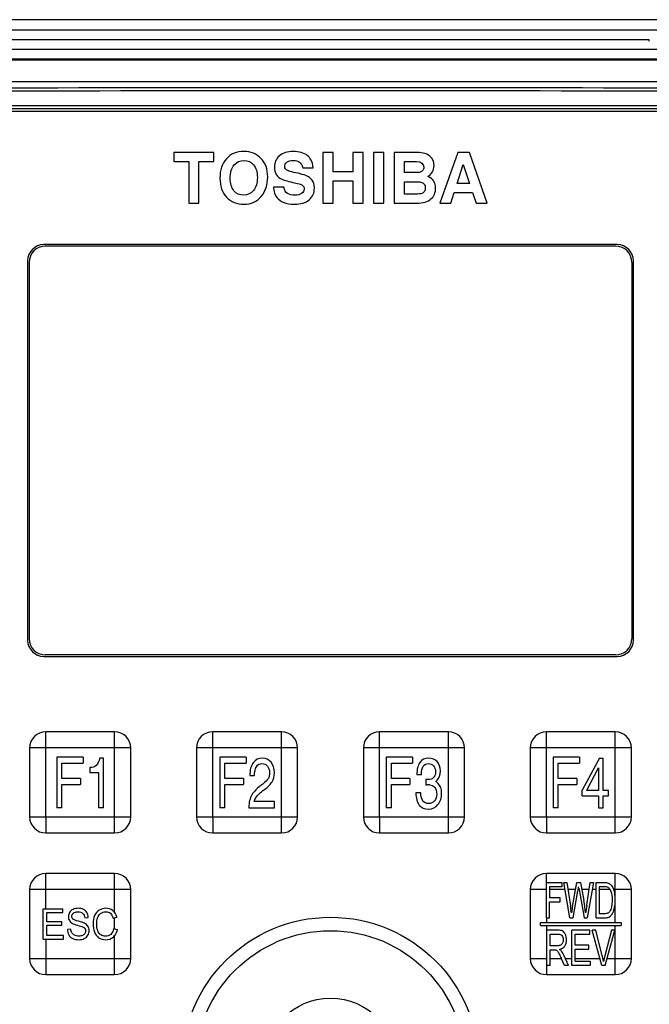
# Model space of a CAD drawing. Header units: millimetres. Extents: x 0 to 2000, y 0 to 2200.
# Tile 29 of 54: x 1335 to 1397, y 1072 to 1169. Entities that reach past the tile are written whole.
import ezdxf

# ---------------------------------------------------------------- set-up
doc = ezdxf.new("R2010")
doc.units = ezdxf.units.MM
doc.header["$LTSCALE"] = 143.407407
doc.layers.add('00_COMPONENTS', color=7, linetype='CONTINUOUS')

msp = doc.modelspace()

# ---------------------------------------------------------------- linework, layer by layer
at = {"layer": '00_COMPONENTS', "color": 7, "linetype": 'CONTINUOUS'}
for p, q in [((1420.387, 1168.85), (1310.387, 1168.85)), ((1305.619, 1167.85), (1425.155, 1167.85)), ((1396.9, 1166.85), (1333.873, 1166.85)), ((1396.907, 1166.737), (1396.9, 1166.85)), ((1310.387, 1165.942), (1420.387, 1165.942)), ((1418.648, 1164.964), (1319.125, 1164.964)), ((1320.003, 1164.876), (1417.771, 1164.876)), ((1332.187, 1162.741), (1398.587, 1162.741)), ((1332.187, 1160.07), (1398.587, 1160.07)), ((1332.203, 1160.37), (1398.57, 1160.37)), ((1332.287, 1159.82), (1398.487, 1159.82)), ((1353.859, 1155.72), (1349.888, 1155.72)), ((1349.888, 1155.72), (1349.888, 1154.824)), ((1353.859, 1154.824), (1353.859, 1155.72)), ((1365.652, 1155.72), (1364.633, 1155.72)), ((1364.633, 1155.72), (1364.633, 1150.72)), ((1365.652, 1153.816), (1365.652, 1155.72)), ((1368.608, 1155.72), (1367.59, 1155.72)), ((1367.59, 1155.72), (1367.59, 1153.816)), ((1368.608, 1150.72), (1368.608, 1155.72)), ((1370.662, 1155.72), (1369.643, 1155.72)), ((1369.643, 1155.72), (1369.643, 1150.72)), ((1370.662, 1150.72), (1370.662, 1155.72)), ((1373.971, 1155.72), (1371.683, 1155.72)), ((1371.683, 1155.72), (1371.683, 1150.72)), ((1377.963, 1155.72), (1376.191, 1150.72)), ((1379.114, 1155.72), (1377.963, 1155.72)), ((1380.886, 1150.72), (1379.114, 1155.72)), ((1349.888, 1154.824), (1351.364, 1154.824)), ((1351.364, 1154.824), (1351.364, 1150.72)), ((1352.383, 1154.824), (1353.859, 1154.824)), ((1352.383, 1150.72), (1352.383, 1154.824)), ((1362.641, 1154.213), (1363.659, 1154.213)), ((1372.702, 1154.824), (1373.903, 1154.824)), ((1372.702, 1153.735), (1372.702, 1154.824)), ((1377.909, 1152.669), (1378.516, 1154.532)), ((1378.516, 1154.532), (1379.138, 1152.669)), ((1367.59, 1153.816), (1365.652, 1153.816)), ((1373.751, 1153.735), (1372.702, 1153.735)), ((1360.767, 1152.282), (1359.749, 1152.282)), ((1365.652, 1152.92), (1367.59, 1152.92)), ((1365.652, 1150.72), (1365.652, 1152.92)), ((1367.59, 1152.92), (1367.59, 1150.72)), ((1372.702, 1152.839), (1373.737, 1152.839)), ((1372.702, 1151.617), (1372.702, 1152.839)), ((1379.138, 1152.669), (1377.909, 1152.669)), ((1373.754, 1151.617), (1372.702, 1151.617)), ((1377.271, 1150.72), (1377.617, 1151.773)), ((1377.617, 1151.773), (1379.426, 1151.773)), ((1379.426, 1151.773), (1379.772, 1150.72)), ((1351.364, 1150.72), (1352.383, 1150.72)), ((1364.633, 1150.72), (1365.652, 1150.72)), ((1367.59, 1150.72), (1368.608, 1150.72)), ((1369.643, 1150.72), (1370.662, 1150.72)), ((1371.683, 1150.72), (1373.883, 1150.72)), ((1376.191, 1150.72), (1377.271, 1150.72)), ((1379.772, 1150.72), (1380.886, 1150.72)), ((1393.737, 1146.62), (1337.037, 1146.62)), ((1393.587, 1146.47), (1337.187, 1146.47)), ((1335.437, 1145.02), (1335.437, 1107.52)), ((1335.587, 1144.87), (1335.587, 1107.67)), ((1395.187, 1144.87), (1395.187, 1107.67)), ((1395.337, 1107.52), (1395.337, 1145.02)), ((1337.037, 1105.92), (1393.737, 1105.92)), ((1393.587, 1106.07), (1337.187, 1106.07)), ((1337.237, 1090.07), (1337.237, 1098.471)), ((1344.037, 1098.47), (1337.237, 1098.47)), ((1353.737, 1090.07), (1353.737, 1098.471)), ((1360.537, 1098.47), (1353.737, 1098.47)), ((1370.237, 1090.07), (1370.237, 1098.471)), ((1377.037, 1098.47), (1370.237, 1098.47)), ((1386.737, 1090.07), (1386.737, 1098.471)), ((1393.537, 1098.47), (1386.737, 1098.47)), ((1335.637, 1096.87), (1335.637, 1090.07)), ((1345.637, 1096.87), (1337.237, 1096.87)), ((1344.037, 1088.47), (1344.037, 1096.87)), ((1345.637, 1090.07), (1345.637, 1096.87)), ((1352.137, 1096.87), (1352.137, 1090.07)), ((1362.137, 1096.87), (1353.737, 1096.87)), ((1360.537, 1088.47), (1360.537, 1096.87)), ((1362.137, 1090.07), (1362.137, 1096.87)), ((1368.637, 1096.87), (1368.637, 1090.07)), ((1378.637, 1096.87), (1370.237, 1096.87)), ((1377.037, 1088.47), (1377.037, 1096.87)), ((1378.637, 1090.07), (1378.637, 1096.87)), ((1385.137, 1096.87), (1385.137, 1090.07)), ((1395.137, 1096.87), (1386.737, 1096.87)), ((1393.537, 1088.47), (1393.537, 1096.87)), ((1395.137, 1090.07), (1395.137, 1096.87)), ((1340.925, 1095.97), (1338.328, 1095.97)), ((1338.328, 1095.97), (1338.328, 1090.97)), ((1340.925, 1095.97), (1340.925, 1095.372)), ((1342.945, 1095.868), (1342.57, 1095.868)), ((1342.945, 1090.97), (1342.945, 1095.868)), ((1357.037, 1095.97), (1354.44, 1095.97)), ((1354.44, 1095.97), (1354.44, 1090.97)), ((1357.037, 1095.97), (1357.037, 1095.372)), ((1373.499, 1095.97), (1370.902, 1095.97)), ((1370.902, 1095.97), (1370.902, 1090.97)), ((1373.499, 1095.97), (1373.499, 1095.372)), ((1389.997, 1095.97), (1387.4, 1095.97)), ((1387.4, 1095.97), (1387.4, 1090.97)), ((1389.997, 1095.97), (1389.997, 1095.372)), ((1391.971, 1095.868), (1390.272, 1092.715)), ((1391.971, 1095.868), (1392.354, 1095.868)), ((1392.354, 1092.668), (1392.354, 1095.868)), ((1338.836, 1095.372), (1340.925, 1095.372)), ((1338.836, 1093.845), (1338.836, 1095.372)), ((1341.599, 1094.936), (1341.599, 1094.447)), ((1354.948, 1095.372), (1357.037, 1095.372)), ((1354.948, 1093.845), (1354.948, 1095.372)), ((1371.41, 1095.372), (1373.499, 1095.372)), ((1371.41, 1093.845), (1371.41, 1095.372)), ((1387.907, 1095.372), (1389.997, 1095.372)), ((1387.907, 1093.845), (1387.907, 1095.372)), ((1390.721, 1092.712), (1391.892, 1094.899)), ((1391.892, 1094.899), (1391.892, 1092.668)), ((1340.665, 1093.845), (1338.836, 1093.845)), ((1340.665, 1093.845), (1340.665, 1093.246)), ((1341.599, 1094.447), (1342.458, 1094.447)), ((1342.458, 1094.447), (1342.458, 1090.97)), ((1356.777, 1093.845), (1354.948, 1093.845)), ((1356.777, 1093.845), (1356.777, 1093.246)), ((1357.417, 1094.137), (1357.864, 1094.137)), ((1373.239, 1093.845), (1371.41, 1093.845)), ((1373.239, 1093.845), (1373.239, 1093.246)), ((1373.925, 1094.26), (1374.372, 1094.26)), ((1389.736, 1093.845), (1387.907, 1093.845)), ((1389.736, 1093.845), (1389.736, 1093.246)), ((1338.836, 1093.246), (1340.665, 1093.246)), ((1338.836, 1090.97), (1338.836, 1093.246)), ((1354.948, 1093.246), (1356.777, 1093.246)), ((1354.948, 1090.97), (1354.948, 1093.246)), ((1371.41, 1093.246), (1373.239, 1093.246)), ((1371.41, 1090.97), (1371.41, 1093.246)), ((1374.815, 1093.766), (1374.815, 1093.232)), ((1387.907, 1093.246), (1389.736, 1093.246)), ((1387.907, 1090.97), (1387.907, 1093.246)), ((1374.303, 1092.447), (1373.823, 1092.447)), ((1390.272, 1092.144), (1390.272, 1092.715)), ((1390.272, 1092.144), (1391.892, 1092.144)), ((1390.695, 1092.668), (1390.721, 1092.712)), ((1391.892, 1092.668), (1390.695, 1092.668)), ((1391.892, 1092.144), (1391.892, 1090.97)), ((1392.874, 1092.668), (1392.354, 1092.668)), ((1392.354, 1092.144), (1392.874, 1092.144)), ((1392.354, 1090.97), (1392.354, 1092.144)), ((1392.874, 1092.144), (1392.874, 1092.668)), ((1338.836, 1090.97), (1338.328, 1090.97)), ((1342.945, 1090.97), (1342.458, 1090.97)), ((1354.948, 1090.97), (1354.44, 1090.97)), ((1357.318, 1090.97), (1359.833, 1090.97)), ((1359.833, 1091.566), (1357.838, 1091.566)), ((1359.833, 1090.97), (1359.833, 1091.566)), ((1371.41, 1090.97), (1370.902, 1090.97)), ((1387.907, 1090.97), (1387.4, 1090.97)), ((1391.892, 1090.97), (1392.354, 1090.97)), ((1335.636, 1090.07), (1344.037, 1090.07)), ((1352.136, 1090.07), (1360.537, 1090.07)), ((1368.636, 1090.07), (1377.037, 1090.07)), ((1385.136, 1090.07), (1393.537, 1090.07)), ((1337.237, 1088.47), (1344.037, 1088.47)), ((1353.737, 1088.47), (1360.537, 1088.47)), ((1370.237, 1088.47), (1377.037, 1088.47)), ((1386.737, 1088.47), (1393.537, 1088.47)), ((1337.237, 1080.97), (1337.237, 1084.471)), ((1344.037, 1084.47), (1337.237, 1084.47)), ((1393.537, 1084.47), (1386.737, 1084.47)), ((1386.734, 1083.57), (1388.268, 1083.57)), ((1386.734, 1080.07), (1386.734, 1083.57)), ((1388.268, 1083.157), (1387.035, 1083.157)), ((1387.035, 1083.157), (1387.035, 1082.074)), ((1388.268, 1083.57), (1388.268, 1083.157)), ((1388.453, 1083.57), (1388.762, 1083.57)), ((1389.057, 1080.07), (1388.453, 1083.57)), ((1388.762, 1083.57), (1389.108, 1081.276)), ((1389.307, 1081.207), (1389.74, 1083.57)), ((1389.74, 1083.57), (1390.103, 1083.57)), ((1390.103, 1083.57), (1390.429, 1081.799)), ((1390.719, 1081.321), (1391.076, 1083.57)), ((1391.378, 1083.57), (1390.754, 1080.07)), ((1391.076, 1083.57), (1391.378, 1083.57)), ((1391.659, 1083.57), (1392.443, 1083.57)), ((1391.659, 1080.07), (1391.659, 1083.57)), ((1392.438, 1083.157), (1391.96, 1083.157)), ((1391.96, 1083.157), (1391.96, 1080.483)), ((1335.637, 1082.87), (1335.637, 1076.07)), ((1345.637, 1082.87), (1337.237, 1082.87)), ((1344.037, 1080.602), (1344.037, 1082.87)), ((1345.637, 1076.07), (1345.637, 1082.87)), ((1385.137, 1082.87), (1385.137, 1076.07)), ((1388.574, 1082.87), (1387.035, 1082.87)), ((1389.611, 1082.87), (1388.867, 1082.87)), ((1389.364, 1080.07), (1389.847, 1082.737)), ((1389.961, 1082.87), (1389.87, 1082.87)), ((1389.961, 1082.87), (1390.464, 1080.07)), ((1390.965, 1082.87), (1390.231, 1082.87)), ((1391.659, 1082.87), (1391.254, 1082.87)), ((1393.025, 1082.87), (1391.96, 1082.87)), ((1395.137, 1082.87), (1393.391, 1082.87)), ((1393.537, 1082.009), (1393.537, 1082.87)), ((1395.137, 1076.07), (1395.137, 1082.87)), ((1388.102, 1082.074), (1387.035, 1082.074)), ((1387.035, 1081.66), (1388.102, 1081.66)), ((1387.035, 1080.07), (1387.035, 1081.66)), ((1388.102, 1081.66), (1388.102, 1082.074)), ((1393.537, 1079.62), (1393.537, 1081.661)), ((1336.983, 1080.97), (1338.935, 1080.97)), ((1336.983, 1077.97), (1336.983, 1080.97)), ((1337.34, 1080.616), (1338.935, 1080.616)), ((1337.34, 1079.698), (1337.34, 1080.616)), ((1338.935, 1080.616), (1338.935, 1080.97)), ((1392.446, 1080.483), (1391.96, 1080.483)), ((1338.834, 1079.698), (1337.34, 1079.698)), ((1337.34, 1079.346), (1338.834, 1079.346)), ((1337.34, 1078.324), (1337.34, 1079.346)), ((1338.834, 1079.346), (1338.834, 1079.698)), ((1341.095, 1080.097), (1341.438, 1080.125)), ((1343.893, 1080.056), (1344.245, 1080.148)), ((1344.037, 1078.993), (1344.037, 1080.093)), ((1386.137, 1079.62), (1394.137, 1079.62)), ((1386.137, 1079.32), (1386.137, 1079.62)), ((1386.137, 1079.32), (1394.137, 1079.32)), ((1386.735, 1080.07), (1387.035, 1080.07)), ((1386.735, 1080.07), (1386.737, 1079.62)), ((1386.737, 1079.32), (1386.737, 1076.07)), ((1389.057, 1080.07), (1389.364, 1080.07)), ((1390.464, 1080.07), (1390.754, 1080.07)), ((1391.659, 1080.07), (1392.48, 1080.07)), ((1393.537, 1074.47), (1393.537, 1079.32)), ((1394.137, 1079.62), (1394.137, 1079.32)), ((1338.998, 1078.324), (1337.34, 1078.324)), ((1338.998, 1077.97), (1338.998, 1078.324)), ((1339.707, 1078.967), (1339.37, 1078.934)), ((1343.934, 1079.022), (1344.291, 1078.922)), ((1344.037, 1074.47), (1344.037, 1078.339)), ((1387.852, 1078.87), (1386.766, 1078.87)), ((1386.766, 1075.37), (1386.766, 1078.87)), ((1387.09, 1078.484), (1387.866, 1078.484)), ((1387.09, 1077.326), (1387.09, 1078.484)), ((1391.011, 1078.87), (1389.239, 1078.87)), ((1389.239, 1075.37), (1389.239, 1078.87)), ((1389.564, 1078.457), (1391.011, 1078.457)), ((1389.564, 1077.385), (1389.564, 1078.457)), ((1391.011, 1078.457), (1391.011, 1078.87)), ((1391.618, 1078.87), (1391.267, 1078.87)), ((1392.216, 1075.37), (1391.267, 1078.87)), ((1392.254, 1076.328), (1391.618, 1078.87)), ((1393.177, 1078.87), (1392.515, 1076.328)), ((1392.548, 1075.37), (1393.508, 1078.87)), ((1393.508, 1078.87), (1393.177, 1078.87)), ((1336.983, 1077.97), (1338.998, 1077.97)), ((1337.237, 1077.97), (1337.237, 1076.07)), ((1387.787, 1077.326), (1387.09, 1077.326)), ((1390.919, 1077.385), (1389.564, 1077.385)), ((1390.919, 1076.975), (1390.919, 1077.385)), ((1387.09, 1076.925), (1387.466, 1076.925)), ((1387.09, 1075.37), (1387.09, 1076.925)), ((1388.925, 1075.37), (1388.499, 1076.323)), ((1389.564, 1076.975), (1390.919, 1076.975)), ((1389.564, 1075.783), (1389.564, 1076.975)), ((1335.636, 1076.07), (1344.037, 1076.07)), ((1385.136, 1076.07), (1386.766, 1076.07)), ((1386.737, 1075.739), (1386.737, 1075.699)), ((1386.737, 1075.699), (1386.737, 1074.47)), ((1387.09, 1075.37), (1386.766, 1075.37)), ((1387.09, 1076.07), (1388.206, 1076.07)), ((1388.517, 1075.37), (1388.193, 1076.099)), ((1388.925, 1075.37), (1388.517, 1075.37)), ((1388.612, 1076.07), (1389.239, 1076.07)), ((1391.068, 1075.37), (1389.239, 1075.37)), ((1389.564, 1076.07), (1392.026, 1076.07)), ((1389.564, 1075.783), (1391.068, 1075.783)), ((1391.068, 1075.783), (1391.068, 1075.37)), ((1392.548, 1075.37), (1392.216, 1075.37)), ((1392.316, 1076.07), (1392.451, 1076.07)), ((1392.74, 1076.07), (1393.537, 1076.07)), ((1337.237, 1074.47), (1344.037, 1074.47)), ((1386.737, 1074.47), (1393.537, 1074.47))]:
    msp.add_line(p, q, dxfattribs=at)
for radius in [14.671, 13.339, 6.661]:
    msp.add_circle((1365.387, 1065.47), radius, dxfattribs=at)
for centre, radius, start, end in [((1365.387, -16011.836), 17173.954, 89.8892389, 90.1107611), ((1365.387, -15995.087), 17156.904, 89.8891834, 90.1108166), ((1337.037, 1145.02), 1.6, 90, 180), ((1337.187, 1144.87), 1.6, 90, 180), ((1393.587, 1144.87), 1.6, 0, 90), ((1393.737, 1145.02), 1.6, 0, 90), ((1337.037, 1107.52), 1.6, 180, 270), ((1337.187, 1107.67), 1.6, 180, 270), ((1393.587, 1107.67), 1.6, 270, 360), ((1393.737, 1107.52), 1.6, 270, 360), ((1337.238, 1096.87), 1.601, 90.03547, 179.96799), ((1344.036, 1096.869), 1.601, 0.03547, 89.96799), ((1353.738, 1096.87), 1.601, 90.03547, 179.96799), ((1360.536, 1096.869), 1.601, 0.03547, 89.96799), ((1370.238, 1096.87), 1.601, 90.03547, 179.96799), ((1377.036, 1096.869), 1.601, 0.03547, 89.96799), ((1386.738, 1096.87), 1.601, 90.03547, 179.96799), ((1393.536, 1096.869), 1.601, 0.03547, 89.96799), ((1374.965, 1090.368), 2.875, 84.99777, 89.93139), ((1375.228, 1094.319), 0.946, 306.59072, 317.51605), ((1337.238, 1090.071), 1.601, 180.03547, 269.96799), ((1344.036, 1090.071), 1.601, 270.03547, 359.96799), ((1353.738, 1090.071), 1.601, 180.03547, 269.96799), ((1360.536, 1090.071), 1.601, 270.03547, 359.96799), ((1370.238, 1090.071), 1.601, 180.03547, 269.96799), ((1377.036, 1090.071), 1.601, 270.03547, 359.96799), ((1386.738, 1090.071), 1.601, 180.03547, 269.96799), ((1393.536, 1090.071), 1.601, 270.03547, 359.96799), ((1337.238, 1082.87), 1.601, 90.03547, 179.96799), ((1344.036, 1082.869), 1.601, 0.03547, 89.96799), ((1386.738, 1082.87), 1.601, 90.03547, 179.96799), ((1393.536, 1082.869), 1.601, 0.03547, 89.96799), ((1366.828, 1086.653), 23.35, 350.67773, 351.36692), ((1380.208, 1084.463), 9.792, 349.85067, 350.64161), ((1431.94, 1090.467), 42.661, 190.07762, 190.25687), ((1391.637, 1082.251), 1.86, 18.40766, 19.45057), ((1391.42, 1082.182), 2.088, 13.53476, 18.33193), ((1366.843, 1077.921), 22.517, 6.73145, 8.57043), ((1389.115, 1081.841), 4.425, 359.98154, 2.17537), ((1388.661, 1081.837), 4.879, 357.92816, 0.02962), ((1380.497, 1073.384), 12.12, 13.43091, 14.0595), ((1402.566, 1073.683), 10.393, 165.25774, 166.72016), ((1337.238, 1076.071), 1.601, 180.03547, 269.96799), ((1344.036, 1076.071), 1.601, 270.03547, 359.96799), ((1386.738, 1076.071), 1.601, 180.03547, 269.96799), ((1380.606, 1073.41), 12.008, 12.80279, 13.43094), ((1380.721, 1073.436), 11.89, 12.1656, 12.80283), ((1380.869, 1073.467), 11.739, 11.23664, 12.16627), ((1400.016, 1074.279), 7.775, 166.90641, 169.05959), ((1401.187, 1074.014), 8.975, 166.75393, 166.94976), ((1393.536, 1076.071), 1.601, 270.03547, 359.96799)]:
    msp.add_arc(centre, radius, start, end, dxfattribs=at)
for points in [[(1356.823, 1155.829), (1356.1, 1155.829), (1355.523, 1155.585), (1355.096, 1155.102)], [(1358.513, 1155.143), (1358.072, 1155.598), (1357.508, 1155.829), (1356.823, 1155.829)], [(1359.175, 1153.304), (1359.175, 1154.074), (1358.954, 1154.689), (1358.513, 1155.143)], [(1360.333, 1155.401), (1360.003, 1155.116), (1359.84, 1154.746), (1359.84, 1154.285)], [(1361.697, 1155.829), (1361.117, 1155.829), (1360.662, 1155.687), (1360.333, 1155.401)], [(1363.095, 1155.417), (1362.763, 1155.69), (1362.298, 1155.829), (1361.697, 1155.829)], [(1363.466, 1154.97), (1363.364, 1155.147), (1363.242, 1155.296), (1363.095, 1155.417)], [(1375.22, 1155.356), (1374.949, 1155.598), (1374.535, 1155.72), (1373.971, 1155.72)], [(1375.624, 1154.414), (1375.624, 1154.801), (1375.489, 1155.116), (1375.22, 1155.356)], [(1355.096, 1155.102), (1354.667, 1154.617), (1354.453, 1153.979), (1354.453, 1153.185)], [(1355.472, 1153.192), (1355.472, 1153.765), (1355.597, 1154.2), (1355.854, 1154.493)], [(1355.854, 1154.493), (1356.11, 1154.784), (1356.436, 1154.933), (1356.829, 1154.933)], [(1356.829, 1154.933), (1357.22, 1154.933), (1357.539, 1154.787), (1357.785, 1154.5)], [(1357.785, 1154.5), (1358.031, 1154.213), (1358.157, 1153.803), (1358.157, 1153.266)], [(1359.84, 1154.285), (1359.84, 1154.122), (1359.864, 1153.962), (1359.911, 1153.813)], [(1360.859, 1154.336), (1360.859, 1154.498), (1360.93, 1154.641), (1361.072, 1154.756)], [(1360.929, 1154.111), (1360.882, 1154.169), (1360.859, 1154.244), (1360.859, 1154.336)], [(1361.072, 1154.756), (1361.215, 1154.872), (1361.432, 1154.933), (1361.724, 1154.933)], [(1361.724, 1154.933), (1361.979, 1154.933), (1362.179, 1154.879), (1362.328, 1154.773)], [(1362.328, 1154.773), (1362.478, 1154.668), (1362.58, 1154.481), (1362.641, 1154.213)], [(1363.659, 1154.213), (1363.632, 1154.543), (1363.567, 1154.794), (1363.466, 1154.97)], [(1373.903, 1154.824), (1374.372, 1154.824), (1374.606, 1154.634), (1374.606, 1154.261)], [(1374.606, 1154.261), (1374.606, 1154.139), (1374.569, 1154.033), (1374.497, 1153.945)], [(1375.003, 1153.348), (1375.417, 1153.616), (1375.624, 1153.972), (1375.624, 1154.414)], [(1355.842, 1151.942), (1355.594, 1152.231), (1355.472, 1152.648), (1355.472, 1153.192)], [(1358.157, 1153.266), (1358.157, 1152.713), (1358.028, 1152.282), (1357.775, 1151.974)], [(1358.537, 1151.389), (1358.961, 1151.905), (1359.175, 1152.543), (1359.175, 1153.304)], [(1359.911, 1153.813), (1359.952, 1153.684), (1360.007, 1153.575), (1360.074, 1153.48)], [(1360.074, 1153.48), (1360.173, 1153.341), (1360.316, 1153.222), (1360.502, 1153.12)], [(1361.259, 1153.893), (1361.12, 1153.938), (1361.011, 1154.01), (1360.929, 1154.111)], [(1361.948, 1153.719), (1361.68, 1153.772), (1361.449, 1153.83), (1361.259, 1153.893)], [(1363.315, 1153.241), (1363.045, 1153.433), (1362.586, 1153.592), (1361.948, 1153.719)], [(1363.575, 1152.99), (1363.506, 1153.083), (1363.418, 1153.168), (1363.315, 1153.241)], [(1374.25, 1153.777), (1374.127, 1153.748), (1373.961, 1153.735), (1373.751, 1153.735)], [(1374.497, 1153.945), (1374.426, 1153.857), (1374.345, 1153.799), (1374.25, 1153.777)], [(1375.607, 1152.889), (1375.492, 1153.08), (1375.288, 1153.232), (1375.003, 1153.348)], [(1354.453, 1153.185), (1354.453, 1152.418), (1354.671, 1151.796), (1355.104, 1151.324)], [(1359.749, 1152.282), (1359.789, 1151.841), (1359.898, 1151.508), (1360.073, 1151.289)], [(1360.502, 1153.12), (1360.686, 1153.018), (1361.076, 1152.903), (1361.666, 1152.766)], [(1361.136, 1151.676), (1360.95, 1151.786), (1360.828, 1151.99), (1360.767, 1152.282)], [(1361.666, 1152.766), (1361.867, 1152.72), (1362.07, 1152.669), (1362.277, 1152.616)], [(1362.277, 1152.616), (1362.427, 1152.577), (1362.542, 1152.53), (1362.616, 1152.474)], [(1362.616, 1152.474), (1362.722, 1152.394), (1362.776, 1152.275), (1362.776, 1152.116)], [(1363.282, 1151.06), (1363.622, 1151.355), (1363.795, 1151.742), (1363.795, 1152.221)], [(1363.795, 1152.221), (1363.795, 1152.54), (1363.72, 1152.794), (1363.575, 1152.99)], [(1373.737, 1152.839), (1373.978, 1152.839), (1374.175, 1152.822), (1374.324, 1152.793)], [(1374.324, 1152.793), (1374.457, 1152.767), (1374.562, 1152.699), (1374.642, 1152.596)], [(1374.642, 1152.596), (1374.722, 1152.492), (1374.762, 1152.37), (1374.762, 1152.228)], [(1374.762, 1152.228), (1374.762, 1152.088), (1374.725, 1151.97), (1374.656, 1151.875)], [(1375.322, 1151.131), (1375.628, 1151.406), (1375.781, 1151.769), (1375.781, 1152.221)], [(1375.781, 1152.221), (1375.781, 1152.479), (1375.723, 1152.699), (1375.607, 1152.889)], [(1355.104, 1151.324), (1355.54, 1150.849), (1356.113, 1150.615), (1356.826, 1150.615)], [(1356.792, 1151.511), (1356.405, 1151.511), (1356.089, 1151.654), (1355.842, 1151.942)], [(1357.775, 1151.974), (1357.522, 1151.664), (1357.193, 1151.511), (1356.792, 1151.511)], [(1356.826, 1150.615), (1357.542, 1150.615), (1358.113, 1150.873), (1358.537, 1151.389)], [(1360.073, 1151.289), (1360.248, 1151.07), (1360.475, 1150.904), (1360.757, 1150.788)], [(1361.86, 1151.511), (1361.565, 1151.511), (1361.324, 1151.566), (1361.136, 1151.676)], [(1362.535, 1151.672), (1362.373, 1151.562), (1362.149, 1151.511), (1361.86, 1151.511)], [(1362.776, 1152.116), (1362.776, 1151.925), (1362.695, 1151.78), (1362.535, 1151.672)], [(1374.41, 1151.677), (1374.301, 1151.637), (1374.083, 1151.617), (1373.754, 1151.617)], [(1374.656, 1151.875), (1374.586, 1151.78), (1374.504, 1151.712), (1374.41, 1151.677)], [(1360.757, 1150.788), (1361.039, 1150.673), (1361.392, 1150.615), (1361.812, 1150.615)], [(1361.812, 1150.615), (1362.451, 1150.615), (1362.939, 1150.761), (1363.282, 1151.06)], [(1373.883, 1150.72), (1374.538, 1150.72), (1375.017, 1150.856), (1375.322, 1151.131)], [(1342.57, 1095.868), (1342.494, 1095.545), (1342.374, 1095.307), (1342.216, 1095.154)], [(1358.673, 1095.868), (1358.275, 1095.868), (1357.963, 1095.712), (1357.741, 1095.407)], [(1359.508, 1095.462), (1359.29, 1095.732), (1359.012, 1095.868), (1358.673, 1095.868)], [(1375.083, 1095.868), (1374.713, 1095.868), (1374.428, 1095.726), (1374.226, 1095.447)], [(1375.925, 1095.518), (1375.711, 1095.749), (1375.43, 1095.868), (1375.083, 1095.868)], [(1342.216, 1095.154), (1342.058, 1095.001), (1341.851, 1094.93), (1341.599, 1094.936)], [(1357.741, 1095.407), (1357.517, 1095.1), (1357.41, 1094.675), (1357.417, 1094.137)], [(1357.864, 1094.137), (1357.872, 1094.518), (1357.94, 1094.814), (1358.07, 1095.021)], [(1358.07, 1095.021), (1358.201, 1095.229), (1358.379, 1095.334), (1358.609, 1095.334)], [(1358.609, 1095.334), (1358.826, 1095.334), (1359.004, 1095.249), (1359.145, 1095.083)], [(1359.145, 1095.083), (1359.282, 1094.919), (1359.354, 1094.705), (1359.354, 1094.443)], [(1359.833, 1094.426), (1359.833, 1094.848), (1359.724, 1095.195), (1359.508, 1095.462)], [(1374.226, 1095.447), (1374.025, 1095.168), (1373.925, 1094.77), (1373.925, 1094.26)], [(1374.372, 1094.26), (1374.382, 1094.613), (1374.445, 1094.879), (1374.562, 1095.056)], [(1374.562, 1095.056), (1374.678, 1095.232), (1374.843, 1095.324), (1375.063, 1095.324)], [(1375.063, 1095.324), (1375.267, 1095.324), (1375.435, 1095.249), (1375.568, 1095.103)], [(1375.568, 1095.103), (1375.701, 1094.957), (1375.767, 1094.766), (1375.767, 1094.535)], [(1376.247, 1094.6), (1376.247, 1094.981), (1376.139, 1095.287), (1375.925, 1095.518)], [(1359.213, 1093.832), (1359.119, 1093.671), (1358.943, 1093.498), (1358.687, 1093.309)], [(1359.354, 1094.443), (1359.354, 1094.195), (1359.305, 1093.991), (1359.213, 1093.832)], [(1359.624, 1093.535), (1359.762, 1093.766), (1359.833, 1094.066), (1359.833, 1094.426)], [(1375.581, 1093.963), (1375.489, 1093.858), (1375.369, 1093.794), (1375.221, 1093.769)], [(1375.767, 1094.535), (1375.767, 1094.29), (1375.703, 1094.1), (1375.581, 1093.963)], [(1375.926, 1093.68), (1376.139, 1093.913), (1376.247, 1094.219), (1376.247, 1094.6)], [(1358.687, 1093.309), (1358.157, 1092.919), (1357.798, 1092.559), (1357.605, 1092.233)], [(1358.844, 1092.765), (1359.226, 1093.045), (1359.486, 1093.304), (1359.624, 1093.535)], [(1374.989, 1093.749), (1374.91, 1093.749), (1374.851, 1093.753), (1374.815, 1093.766)], [(1374.815, 1093.232), (1374.841, 1093.239), (1374.892, 1093.243), (1374.968, 1093.243)], [(1375.221, 1093.769), (1375.144, 1093.756), (1375.065, 1093.749), (1374.989, 1093.749)], [(1375.216, 1093.232), (1375.402, 1093.215), (1375.555, 1093.134), (1375.674, 1092.989)], [(1375.674, 1092.989), (1375.813, 1092.821), (1375.884, 1092.596), (1375.884, 1092.311)], [(1376.027, 1093.371), (1375.958, 1093.443), (1375.879, 1093.504), (1375.792, 1093.559)], [(1376.372, 1092.399), (1376.372, 1092.807), (1376.257, 1093.13), (1376.027, 1093.371)], [(1357.605, 1092.233), (1357.412, 1091.906), (1357.318, 1091.484), (1357.318, 1090.97)], [(1357.838, 1091.566), (1357.879, 1091.702), (1357.93, 1091.824), (1357.995, 1091.932)], [(1357.995, 1091.932), (1358.144, 1092.185), (1358.428, 1092.46), (1358.844, 1092.765)], [(1373.823, 1092.447), (1373.841, 1091.902), (1373.956, 1091.498), (1374.166, 1091.233)], [(1374.529, 1091.626), (1374.405, 1091.79), (1374.328, 1092.066), (1374.303, 1092.447)], [(1375.884, 1092.311), (1375.884, 1092.038), (1375.81, 1091.814), (1375.665, 1091.64)], [(1376.014, 1091.274), (1376.252, 1091.566), (1376.372, 1091.94), (1376.372, 1092.399)], [(1374.166, 1091.233), (1374.374, 1090.97), (1374.683, 1090.838), (1375.096, 1090.838)], [(1375.109, 1091.382), (1374.846, 1091.382), (1374.652, 1091.464), (1374.529, 1091.626)], [(1375.096, 1090.838), (1375.468, 1090.838), (1375.775, 1090.981), (1376.014, 1091.274)], [(1375.665, 1091.64), (1375.522, 1091.467), (1375.336, 1091.382), (1375.109, 1091.382)], [(1389.937, 1083.002), (1389.925, 1083.073), (1389.917, 1083.121), (1389.913, 1083.148)], [(1392.828, 1083.085), (1392.747, 1083.134), (1392.617, 1083.157), (1392.438, 1083.157)], [(1392.443, 1083.57), (1392.62, 1083.57), (1392.755, 1083.554), (1392.848, 1083.52)], [(1392.848, 1083.52), (1392.978, 1083.473), (1393.088, 1083.389), (1393.181, 1083.269)], [(1393.181, 1083.269), (1393.266, 1083.157), (1393.336, 1083.025), (1393.391, 1082.87)], [(1393.025, 1082.87), (1392.966, 1082.97), (1392.901, 1083.042), (1392.828, 1083.085)], [(1393.025, 1082.87), (1393.056, 1082.818), (1393.085, 1082.757), (1393.112, 1082.689)], [(1393.112, 1082.689), (1393.189, 1082.494), (1393.23, 1082.212), (1393.23, 1081.847)], [(1393.537, 1082.009), (1393.528, 1082.252), (1393.498, 1082.472), (1393.45, 1082.67)], [(1389.307, 1081.207), (1389.296, 1081.15), (1389.262, 1080.932), (1389.204, 1080.56)], [(1390.605, 1080.56), (1390.568, 1080.947), (1390.509, 1081.36), (1390.429, 1081.799)], [(1390.719, 1081.321), (1390.672, 1081.035), (1390.633, 1080.78), (1390.605, 1080.56)], [(1393.23, 1081.847), (1393.23, 1081.582), (1393.209, 1081.357), (1393.169, 1081.171)], [(1393.479, 1081.133), (1393.511, 1081.291), (1393.53, 1081.466), (1393.537, 1081.661)], [(1339.589, 1080.618), (1339.512, 1080.488), (1339.473, 1080.346), (1339.473, 1080.195)], [(1339.928, 1080.919), (1339.779, 1080.85), (1339.666, 1080.749), (1339.589, 1080.618)], [(1339.817, 1080.221), (1339.817, 1080.344), (1339.865, 1080.451), (1339.965, 1080.539)], [(1339.922, 1079.955), (1339.852, 1080.025), (1339.817, 1080.113), (1339.817, 1080.221)], [(1340.423, 1081.022), (1340.241, 1081.022), (1340.075, 1080.987), (1339.928, 1080.919)], [(1339.965, 1080.539), (1340.064, 1080.627), (1340.221, 1080.672), (1340.438, 1080.672)], [(1340.952, 1080.913), (1340.799, 1080.985), (1340.622, 1081.022), (1340.423, 1081.022)], [(1340.438, 1080.672), (1340.644, 1080.672), (1340.801, 1080.623), (1340.907, 1080.526)], [(1340.907, 1080.526), (1341.014, 1080.428), (1341.077, 1080.285), (1341.095, 1080.097)], [(1341.305, 1080.598), (1341.222, 1080.737), (1341.105, 1080.842), (1340.952, 1080.913)], [(1341.438, 1080.125), (1341.431, 1080.301), (1341.386, 1080.459), (1341.305, 1080.598)], [(1342.064, 1080.309), (1341.957, 1080.076), (1341.904, 1079.804), (1341.904, 1079.493)], [(1342.523, 1080.839), (1342.324, 1080.719), (1342.171, 1080.543), (1342.064, 1080.309)], [(1342.356, 1080.07), (1342.412, 1080.256), (1342.51, 1080.406), (1342.65, 1080.516)], [(1343.178, 1081.022), (1342.939, 1081.022), (1342.722, 1080.96), (1342.523, 1080.839)], [(1342.65, 1080.516), (1342.79, 1080.627), (1342.963, 1080.682), (1343.171, 1080.682)], [(1343.171, 1080.682), (1343.352, 1080.682), (1343.501, 1080.631), (1343.62, 1080.531)], [(1343.859, 1080.792), (1343.676, 1080.944), (1343.447, 1081.022), (1343.178, 1081.022)], [(1343.62, 1080.531), (1343.738, 1080.432), (1343.83, 1080.273), (1343.893, 1080.056)], [(1344.037, 1080.602), (1343.985, 1080.674), (1343.926, 1080.737), (1343.859, 1080.792)], [(1344.037, 1080.602), (1344.129, 1080.476), (1344.198, 1080.324), (1344.245, 1080.148)], [(1392.798, 1080.548), (1392.713, 1080.505), (1392.595, 1080.483), (1392.446, 1080.483)], [(1393.003, 1080.729), (1392.952, 1080.651), (1392.884, 1080.591), (1392.798, 1080.548)], [(1392.845, 1080.129), (1392.95, 1080.168), (1393.042, 1080.228), (1393.116, 1080.304)], [(1393.169, 1081.171), (1393.129, 1080.985), (1393.074, 1080.839), (1393.003, 1080.729)], [(1393.116, 1080.304), (1393.191, 1080.381), (1393.261, 1080.488), (1393.324, 1080.623)], [(1393.324, 1080.623), (1393.386, 1080.756), (1393.439, 1080.928), (1393.479, 1081.133)], [(1339.473, 1080.195), (1339.473, 1080.056), (1339.504, 1079.931), (1339.567, 1079.82)], [(1339.567, 1079.82), (1339.629, 1079.71), (1339.727, 1079.616), (1339.855, 1079.541)], [(1339.855, 1079.541), (1339.955, 1079.483), (1340.128, 1079.419), (1340.377, 1079.354)], [(1340.46, 1079.741), (1340.169, 1079.814), (1339.99, 1079.886), (1339.922, 1079.955)], [(1340.377, 1079.354), (1340.624, 1079.288), (1340.784, 1079.239), (1340.858, 1079.208)], [(1341.058, 1079.548), (1340.95, 1079.603), (1340.751, 1079.667), (1340.46, 1079.741)], [(1341.406, 1079.243), (1341.331, 1079.366), (1341.215, 1079.468), (1341.058, 1079.548)], [(1341.519, 1078.818), (1341.519, 1078.977), (1341.48, 1079.121), (1341.406, 1079.243)], [(1341.904, 1079.493), (1341.904, 1079.206), (1341.95, 1078.938), (1342.046, 1078.689)], [(1342.272, 1079.495), (1342.272, 1079.691), (1342.3, 1079.884), (1342.356, 1080.07)], [(1342.372, 1078.826), (1342.305, 1079.016), (1342.272, 1079.239), (1342.272, 1079.495)], [(1392.48, 1080.07), (1392.617, 1080.07), (1392.739, 1080.09), (1392.845, 1080.129)], [(1339.37, 1078.934), (1339.373, 1078.734), (1339.423, 1078.554), (1339.517, 1078.394)], [(1339.517, 1078.394), (1339.611, 1078.234), (1339.74, 1078.116), (1339.906, 1078.038)], [(1339.817, 1078.597), (1339.758, 1078.693), (1339.721, 1078.816), (1339.707, 1078.967)], [(1340.09, 1078.363), (1339.966, 1078.423), (1339.876, 1078.5), (1339.817, 1078.597)], [(1340.504, 1078.275), (1340.35, 1078.275), (1340.211, 1078.304), (1340.09, 1078.363)], [(1340.865, 1078.343), (1340.76, 1078.298), (1340.641, 1078.275), (1340.504, 1078.275)], [(1340.858, 1079.208), (1340.97, 1079.159), (1341.051, 1079.1), (1341.1, 1079.03)], [(1341.097, 1078.527), (1341.046, 1078.449), (1340.968, 1078.388), (1340.865, 1078.343)], [(1341.04, 1078.037), (1341.195, 1078.114), (1341.313, 1078.224), (1341.395, 1078.366)], [(1341.175, 1078.785), (1341.175, 1078.691), (1341.149, 1078.605), (1341.097, 1078.527)], [(1341.1, 1079.03), (1341.149, 1078.961), (1341.175, 1078.879), (1341.175, 1078.785)], [(1341.395, 1078.366), (1341.477, 1078.507), (1341.519, 1078.658), (1341.519, 1078.818)], [(1342.046, 1078.689), (1342.142, 1078.439), (1342.28, 1078.247), (1342.462, 1078.116)], [(1342.685, 1078.4), (1342.543, 1078.494), (1342.438, 1078.636), (1342.372, 1078.826)], [(1343.143, 1078.259), (1342.978, 1078.259), (1342.825, 1078.306), (1342.685, 1078.4)], [(1343.652, 1078.451), (1343.512, 1078.322), (1343.342, 1078.259), (1343.143, 1078.259)], [(1343.895, 1078.867), (1343.841, 1078.689), (1343.76, 1078.551), (1343.652, 1078.451)], [(1343.886, 1078.175), (1343.941, 1078.224), (1343.991, 1078.278), (1344.037, 1078.339)], [(1343.934, 1079.022), (1343.923, 1078.968), (1343.91, 1078.916), (1343.895, 1078.867)], [(1344.291, 1078.922), (1344.237, 1078.687), (1344.152, 1078.493), (1344.037, 1078.339)], [(1388.35, 1078.775), (1388.237, 1078.837), (1388.07, 1078.87), (1387.852, 1078.87)], [(1387.866, 1078.484), (1388.046, 1078.484), (1388.18, 1078.429), (1388.263, 1078.323)], [(1388.263, 1078.323), (1388.347, 1078.216), (1388.39, 1078.08), (1388.39, 1077.915)], [(1388.622, 1078.442), (1388.554, 1078.601), (1388.464, 1078.713), (1388.35, 1078.775)], [(1388.725, 1077.915), (1388.725, 1078.106), (1388.69, 1078.283), (1388.622, 1078.442)], [(1339.906, 1078.038), (1340.071, 1077.96), (1340.276, 1077.919), (1340.521, 1077.919)], [(1340.521, 1077.919), (1340.712, 1077.919), (1340.885, 1077.96), (1341.04, 1078.037)], [(1342.462, 1078.116), (1342.644, 1077.985), (1342.882, 1077.919), (1343.173, 1077.919)], [(1343.173, 1077.919), (1343.453, 1077.919), (1343.69, 1078.003), (1343.886, 1078.175)], [(1388.135, 1077.39), (1388.051, 1077.347), (1387.934, 1077.326), (1387.787, 1077.326)], [(1388.034, 1076.963), (1388.268, 1077.008), (1388.442, 1077.116), (1388.556, 1077.288)], [(1388.325, 1077.6), (1388.282, 1077.505), (1388.218, 1077.433), (1388.135, 1077.39)], [(1388.39, 1077.915), (1388.39, 1077.801), (1388.369, 1077.696), (1388.325, 1077.6)], [(1388.556, 1077.288), (1388.668, 1077.457), (1388.725, 1077.667), (1388.725, 1077.915)], [(1387.466, 1076.925), (1387.55, 1076.925), (1387.61, 1076.918), (1387.646, 1076.906)], [(1387.646, 1076.906), (1387.697, 1076.889), (1387.745, 1076.858), (1387.793, 1076.814)], [(1387.793, 1076.814), (1387.842, 1076.769), (1387.897, 1076.691), (1387.958, 1076.58)], [(1387.958, 1076.58), (1388.019, 1076.469), (1388.099, 1076.31), (1388.193, 1076.099)], [(1388.229, 1076.788), (1388.185, 1076.846), (1388.12, 1076.903), (1388.034, 1076.963)], [(1388.499, 1076.323), (1388.414, 1076.509), (1388.324, 1076.664), (1388.229, 1076.788)], [(1386.737, 1075.931), (1386.737, 1075.867), (1386.737, 1075.803), (1386.737, 1075.739)]]:
    msp.add_open_spline(points, degree=3, dxfattribs=at)
for points, knots in [([(1344.037, 1096.87), (1344.05, 1096.883), (1344.029, 1096.927), (1344.042, 1096.995), (1344.035, 1097.086), (1344.037, 1097.193), (1344.037, 1097.335), (1344.037, 1097.512), (1344.037, 1097.722), (1344.037, 1097.928), (1344.037, 1098.098), (1344.037, 1098.23), (1344.037, 1098.311), (1344.036, 1098.371), (1344.039, 1098.415), (1344.031, 1098.44), (1344.043, 1098.47), (1344.037, 1098.47)], [0, 0, 0, 0, 0.033934, 0.067295, 0.134632, 0.201683, 0.268482, 0.401232, 0.532623, 0.66221, 0.789046, 0.85074, 0.910309, 0.938688, 0.965279, 0.988181, 1, 1, 1, 1]), ([(1360.537, 1096.87), (1360.55, 1096.883), (1360.529, 1096.927), (1360.542, 1096.995), (1360.535, 1097.086), (1360.537, 1097.193), (1360.537, 1097.335), (1360.537, 1097.512), (1360.537, 1097.722), (1360.537, 1097.928), (1360.537, 1098.098), (1360.537, 1098.23), (1360.537, 1098.311), (1360.536, 1098.371), (1360.539, 1098.415), (1360.531, 1098.44), (1360.543, 1098.47), (1360.537, 1098.47)], [0, 0, 0, 0, 0.033934, 0.067295, 0.134632, 0.201683, 0.268482, 0.401232, 0.532623, 0.66221, 0.789046, 0.85074, 0.910309, 0.938688, 0.965279, 0.988181, 1, 1, 1, 1]), ([(1377.037, 1096.87), (1377.05, 1096.883), (1377.029, 1096.927), (1377.042, 1096.995), (1377.035, 1097.086), (1377.037, 1097.193), (1377.037, 1097.335), (1377.037, 1097.512), (1377.037, 1097.722), (1377.037, 1097.928), (1377.037, 1098.098), (1377.037, 1098.23), (1377.037, 1098.311), (1377.036, 1098.371), (1377.039, 1098.415), (1377.031, 1098.44), (1377.043, 1098.47), (1377.037, 1098.47)], [0, 0, 0, 0, 0.033934, 0.067295, 0.134632, 0.201683, 0.268482, 0.401232, 0.532623, 0.66221, 0.789046, 0.85074, 0.910309, 0.938688, 0.965279, 0.988181, 1, 1, 1, 1]), ([(1393.537, 1096.87), (1393.55, 1096.883), (1393.529, 1096.927), (1393.542, 1096.995), (1393.535, 1097.086), (1393.537, 1097.193), (1393.537, 1097.335), (1393.537, 1097.512), (1393.537, 1097.722), (1393.537, 1097.928), (1393.537, 1098.098), (1393.537, 1098.23), (1393.537, 1098.311), (1393.536, 1098.371), (1393.539, 1098.415), (1393.531, 1098.44), (1393.543, 1098.47), (1393.537, 1098.47)], [0, 0, 0, 0, 0.033934, 0.067295, 0.134632, 0.201683, 0.268482, 0.401232, 0.532623, 0.66221, 0.789046, 0.85074, 0.910309, 0.938688, 0.965279, 0.988181, 1, 1, 1, 1]), ([(1337.237, 1096.87), (1337.224, 1096.884), (1337.18, 1096.863), (1337.113, 1096.875), (1337.021, 1096.869), (1336.914, 1096.871), (1336.772, 1096.87), (1336.596, 1096.871), (1336.386, 1096.87), (1336.179, 1096.87), (1336.009, 1096.871), (1335.877, 1096.87), (1335.797, 1096.871), (1335.737, 1096.87), (1335.692, 1096.873), (1335.667, 1096.865), (1335.637, 1096.877), (1335.637, 1096.87)], [0, 0, 0, 0, 0.033934, 0.067295, 0.134632, 0.201683, 0.268482, 0.401232, 0.532623, 0.66221, 0.789046, 0.85074, 0.910309, 0.938688, 0.965279, 0.988181, 1, 1, 1, 1]), ([(1353.737, 1096.87), (1353.724, 1096.884), (1353.68, 1096.863), (1353.613, 1096.875), (1353.521, 1096.869), (1353.414, 1096.871), (1353.272, 1096.87), (1353.096, 1096.871), (1352.886, 1096.87), (1352.679, 1096.87), (1352.509, 1096.871), (1352.377, 1096.87), (1352.297, 1096.871), (1352.237, 1096.87), (1352.192, 1096.873), (1352.167, 1096.865), (1352.137, 1096.877), (1352.137, 1096.87)], [0, 0, 0, 0, 0.033934, 0.067295, 0.134632, 0.201683, 0.268482, 0.401232, 0.532623, 0.66221, 0.789046, 0.85074, 0.910309, 0.938688, 0.965279, 0.988181, 1, 1, 1, 1]), ([(1370.237, 1096.87), (1370.224, 1096.884), (1370.18, 1096.863), (1370.113, 1096.875), (1370.021, 1096.869), (1369.914, 1096.871), (1369.772, 1096.87), (1369.596, 1096.871), (1369.386, 1096.87), (1369.179, 1096.87), (1369.009, 1096.871), (1368.877, 1096.87), (1368.797, 1096.871), (1368.737, 1096.87), (1368.692, 1096.873), (1368.667, 1096.865), (1368.637, 1096.877), (1368.637, 1096.87)], [0, 0, 0, 0, 0.033934, 0.067295, 0.134632, 0.201683, 0.268482, 0.401232, 0.532623, 0.66221, 0.789046, 0.85074, 0.910309, 0.938688, 0.965279, 0.988181, 1, 1, 1, 1]), ([(1386.737, 1096.87), (1386.724, 1096.884), (1386.68, 1096.863), (1386.613, 1096.875), (1386.521, 1096.869), (1386.414, 1096.871), (1386.272, 1096.87), (1386.096, 1096.871), (1385.886, 1096.87), (1385.679, 1096.87), (1385.509, 1096.871), (1385.377, 1096.87), (1385.297, 1096.871), (1385.237, 1096.87), (1385.192, 1096.873), (1385.167, 1096.865), (1385.137, 1096.877), (1385.137, 1096.87)], [0, 0, 0, 0, 0.033934, 0.067295, 0.134632, 0.201683, 0.268482, 0.401232, 0.532623, 0.66221, 0.789046, 0.85074, 0.910309, 0.938688, 0.965279, 0.988181, 1, 1, 1, 1]), ([(1337.237, 1090.07), (1337.224, 1090.058), (1337.244, 1090.014), (1337.232, 1089.946), (1337.238, 1089.855), (1337.236, 1089.748), (1337.237, 1089.606), (1337.237, 1089.429), (1337.237, 1089.219), (1337.237, 1089.012), (1337.237, 1088.843), (1337.237, 1088.711), (1337.236, 1088.63), (1337.238, 1088.57), (1337.235, 1088.526), (1337.243, 1088.501), (1337.231, 1088.47), (1337.237, 1088.47)], [0, 0, 0, 0, 0.033934, 0.067295, 0.134632, 0.201683, 0.268482, 0.401232, 0.532623, 0.66221, 0.789046, 0.85074, 0.910309, 0.938688, 0.965279, 0.988181, 1, 1, 1, 1]), ([(1344.037, 1090.07), (1344.049, 1090.057), (1344.093, 1090.078), (1344.161, 1090.065), (1344.253, 1090.072), (1344.359, 1090.07), (1344.502, 1090.071), (1344.678, 1090.07), (1344.888, 1090.07), (1345.095, 1090.07), (1345.265, 1090.07), (1345.397, 1090.071), (1345.477, 1090.07), (1345.537, 1090.071), (1345.582, 1090.068), (1345.606, 1090.076), (1345.637, 1090.064), (1345.637, 1090.07)], [0, 0, 0, 0, 0.033934, 0.067295, 0.134632, 0.201683, 0.268482, 0.401232, 0.532623, 0.66221, 0.789046, 0.85074, 0.910309, 0.938688, 0.965279, 0.988181, 1, 1, 1, 1]), ([(1353.737, 1090.07), (1353.724, 1090.058), (1353.744, 1090.014), (1353.732, 1089.946), (1353.738, 1089.855), (1353.736, 1089.748), (1353.737, 1089.606), (1353.737, 1089.429), (1353.737, 1089.219), (1353.737, 1089.012), (1353.737, 1088.843), (1353.737, 1088.711), (1353.736, 1088.63), (1353.738, 1088.57), (1353.735, 1088.526), (1353.743, 1088.501), (1353.731, 1088.47), (1353.737, 1088.47)], [0, 0, 0, 0, 0.033934, 0.067295, 0.134632, 0.201683, 0.268482, 0.401232, 0.532623, 0.66221, 0.789046, 0.85074, 0.910309, 0.938688, 0.965279, 0.988181, 1, 1, 1, 1]), ([(1360.537, 1090.07), (1360.549, 1090.057), (1360.593, 1090.078), (1360.661, 1090.065), (1360.753, 1090.072), (1360.859, 1090.07), (1361.002, 1090.071), (1361.178, 1090.07), (1361.388, 1090.07), (1361.595, 1090.07), (1361.765, 1090.07), (1361.897, 1090.071), (1361.977, 1090.07), (1362.037, 1090.071), (1362.082, 1090.068), (1362.106, 1090.076), (1362.137, 1090.064), (1362.137, 1090.07)], [0, 0, 0, 0, 0.033934, 0.067295, 0.134632, 0.201683, 0.268482, 0.401232, 0.532623, 0.66221, 0.789046, 0.85074, 0.910309, 0.938688, 0.965279, 0.988181, 1, 1, 1, 1]), ([(1370.237, 1090.07), (1370.224, 1090.058), (1370.244, 1090.014), (1370.232, 1089.946), (1370.238, 1089.855), (1370.236, 1089.748), (1370.237, 1089.606), (1370.237, 1089.429), (1370.237, 1089.219), (1370.237, 1089.012), (1370.237, 1088.843), (1370.237, 1088.711), (1370.236, 1088.63), (1370.238, 1088.57), (1370.235, 1088.526), (1370.243, 1088.501), (1370.231, 1088.47), (1370.237, 1088.47)], [0, 0, 0, 0, 0.033934, 0.067295, 0.134632, 0.201683, 0.268482, 0.401232, 0.532623, 0.66221, 0.789046, 0.85074, 0.910309, 0.938688, 0.965279, 0.988181, 1, 1, 1, 1]), ([(1377.037, 1090.07), (1377.049, 1090.057), (1377.093, 1090.078), (1377.161, 1090.065), (1377.253, 1090.072), (1377.359, 1090.07), (1377.502, 1090.071), (1377.678, 1090.07), (1377.888, 1090.07), (1378.095, 1090.07), (1378.265, 1090.07), (1378.397, 1090.071), (1378.477, 1090.07), (1378.537, 1090.071), (1378.582, 1090.068), (1378.606, 1090.076), (1378.637, 1090.064), (1378.637, 1090.07)], [0, 0, 0, 0, 0.033934, 0.067295, 0.134632, 0.201683, 0.268482, 0.401232, 0.532623, 0.66221, 0.789046, 0.85074, 0.910309, 0.938688, 0.965279, 0.988181, 1, 1, 1, 1]), ([(1386.737, 1090.07), (1386.724, 1090.058), (1386.744, 1090.014), (1386.732, 1089.946), (1386.738, 1089.855), (1386.736, 1089.748), (1386.737, 1089.606), (1386.737, 1089.429), (1386.737, 1089.219), (1386.737, 1089.012), (1386.737, 1088.843), (1386.737, 1088.711), (1386.736, 1088.63), (1386.738, 1088.57), (1386.735, 1088.526), (1386.743, 1088.501), (1386.731, 1088.47), (1386.737, 1088.47)], [0, 0, 0, 0, 0.033934, 0.067295, 0.134632, 0.201683, 0.268482, 0.401232, 0.532623, 0.66221, 0.789046, 0.85074, 0.910309, 0.938688, 0.965279, 0.988181, 1, 1, 1, 1]), ([(1393.537, 1090.07), (1393.549, 1090.057), (1393.593, 1090.078), (1393.661, 1090.065), (1393.753, 1090.072), (1393.859, 1090.07), (1394.002, 1090.071), (1394.178, 1090.07), (1394.388, 1090.07), (1394.595, 1090.07), (1394.765, 1090.07), (1394.897, 1090.071), (1394.977, 1090.07), (1395.037, 1090.071), (1395.082, 1090.068), (1395.106, 1090.076), (1395.137, 1090.064), (1395.137, 1090.07)], [0, 0, 0, 0, 0.033934, 0.067295, 0.134632, 0.201683, 0.268482, 0.401232, 0.532623, 0.66221, 0.789046, 0.85074, 0.910309, 0.938688, 0.965279, 0.988181, 1, 1, 1, 1]), ([(1344.037, 1082.87), (1344.05, 1082.883), (1344.029, 1082.927), (1344.042, 1082.995), (1344.035, 1083.086), (1344.037, 1083.193), (1344.037, 1083.335), (1344.037, 1083.512), (1344.037, 1083.722), (1344.037, 1083.928), (1344.037, 1084.098), (1344.037, 1084.23), (1344.037, 1084.311), (1344.036, 1084.371), (1344.039, 1084.415), (1344.031, 1084.44), (1344.043, 1084.47), (1344.037, 1084.47)], [0, 0, 0, 0, 0.033934, 0.067295, 0.134632, 0.201683, 0.268482, 0.401232, 0.532623, 0.66221, 0.789046, 0.85074, 0.910309, 0.938688, 0.965279, 0.988181, 1, 1, 1, 1]), ([(1386.734, 1083.57), (1386.737, 1083.653), (1386.737, 1083.816), (1386.737, 1084.019), (1386.737, 1084.177), (1386.737, 1084.273), (1386.736, 1084.348), (1386.738, 1084.397), (1386.734, 1084.439), (1386.74, 1084.457), (1386.734, 1084.471), (1386.737, 1084.471)], [0, 0, 0, 0, 0.27466, 0.543969, 0.67535, 0.802763, 0.863858, 0.921651, 0.972458, 0.991523, 1, 1, 1, 1]), ([(1393.537, 1082.87), (1393.55, 1082.883), (1393.529, 1082.927), (1393.542, 1082.995), (1393.535, 1083.086), (1393.537, 1083.193), (1393.537, 1083.335), (1393.537, 1083.512), (1393.537, 1083.722), (1393.537, 1083.928), (1393.537, 1084.098), (1393.537, 1084.23), (1393.537, 1084.311), (1393.536, 1084.371), (1393.539, 1084.415), (1393.531, 1084.44), (1393.543, 1084.47), (1393.537, 1084.47)], [0, 0, 0, 0, 0.033934, 0.067295, 0.134632, 0.201683, 0.268482, 0.401232, 0.532623, 0.66221, 0.789046, 0.85074, 0.910309, 0.938688, 0.965279, 0.988181, 1, 1, 1, 1]), ([(1337.237, 1082.87), (1337.224, 1082.884), (1337.18, 1082.863), (1337.113, 1082.875), (1337.021, 1082.869), (1336.914, 1082.871), (1336.772, 1082.87), (1336.596, 1082.871), (1336.386, 1082.87), (1336.179, 1082.87), (1336.009, 1082.871), (1335.877, 1082.87), (1335.797, 1082.871), (1335.737, 1082.87), (1335.692, 1082.873), (1335.667, 1082.865), (1335.637, 1082.877), (1335.637, 1082.87)], [0, 0, 0, 0, 0.033934, 0.067295, 0.134632, 0.201683, 0.268482, 0.401232, 0.532623, 0.66221, 0.789046, 0.85074, 0.910309, 0.938688, 0.965279, 0.988181, 1, 1, 1, 1]), ([(1386.734, 1082.872), (1386.725, 1082.888), (1386.675, 1082.859), (1386.627, 1082.874), (1386.572, 1082.869), (1386.501, 1082.871), (1386.412, 1082.87), (1386.27, 1082.871), (1386.094, 1082.87), (1385.884, 1082.87), (1385.678, 1082.87), (1385.508, 1082.871), (1385.376, 1082.87), (1385.296, 1082.871), (1385.236, 1082.87), (1385.192, 1082.873), (1385.167, 1082.865), (1385.137, 1082.877), (1385.137, 1082.87)], [0, 0, 0, 0, 0.034273, 0.067274, 0.101133, 0.134682, 0.201738, 0.268538, 0.401289, 0.53268, 0.662265, 0.789097, 0.850787, 0.910349, 0.938722, 0.965305, 0.988193, 1, 1, 1, 1]), ([(1337.237, 1076.07), (1337.224, 1076.058), (1337.244, 1076.014), (1337.232, 1075.946), (1337.238, 1075.855), (1337.236, 1075.748), (1337.237, 1075.606), (1337.237, 1075.429), (1337.237, 1075.219), (1337.237, 1075.012), (1337.237, 1074.843), (1337.237, 1074.711), (1337.236, 1074.63), (1337.238, 1074.57), (1337.235, 1074.526), (1337.243, 1074.501), (1337.231, 1074.47), (1337.237, 1074.47)], [0, 0, 0, 0, 0.033934, 0.067295, 0.134632, 0.201683, 0.268482, 0.401232, 0.532623, 0.66221, 0.789046, 0.85074, 0.910309, 0.938688, 0.965279, 0.988181, 1, 1, 1, 1]), ([(1344.037, 1076.07), (1344.049, 1076.057), (1344.093, 1076.078), (1344.161, 1076.065), (1344.253, 1076.072), (1344.359, 1076.07), (1344.502, 1076.071), (1344.678, 1076.07), (1344.888, 1076.07), (1345.095, 1076.07), (1345.265, 1076.07), (1345.397, 1076.071), (1345.477, 1076.07), (1345.537, 1076.071), (1345.582, 1076.068), (1345.606, 1076.076), (1345.637, 1076.064), (1345.637, 1076.07)], [0, 0, 0, 0, 0.033934, 0.067295, 0.134632, 0.201683, 0.268482, 0.401232, 0.532623, 0.66221, 0.789046, 0.85074, 0.910309, 0.938688, 0.965279, 0.988181, 1, 1, 1, 1]), ([(1386.737, 1076.07), (1386.729, 1076.063), (1386.735, 1076.034), (1386.74, 1075.99), (1386.737, 1075.954), (1386.737, 1075.931)], [0, 0, 0, 0, 0.241036, 0.504861, 1, 1, 1, 1]), ([(1393.537, 1076.07), (1393.549, 1076.057), (1393.593, 1076.078), (1393.661, 1076.065), (1393.753, 1076.072), (1393.859, 1076.07), (1394.002, 1076.071), (1394.178, 1076.07), (1394.388, 1076.07), (1394.595, 1076.07), (1394.765, 1076.07), (1394.897, 1076.071), (1394.977, 1076.07), (1395.037, 1076.071), (1395.082, 1076.068), (1395.106, 1076.076), (1395.137, 1076.064), (1395.137, 1076.07)], [0, 0, 0, 0, 0.033934, 0.067295, 0.134632, 0.201683, 0.268482, 0.401232, 0.532623, 0.66221, 0.789046, 0.85074, 0.910309, 0.938688, 0.965279, 0.988181, 1, 1, 1, 1])]:
    msp.add_open_spline(points, degree=3, knots=knots, dxfattribs=at)

doc.saveas('drawing.dxf')
